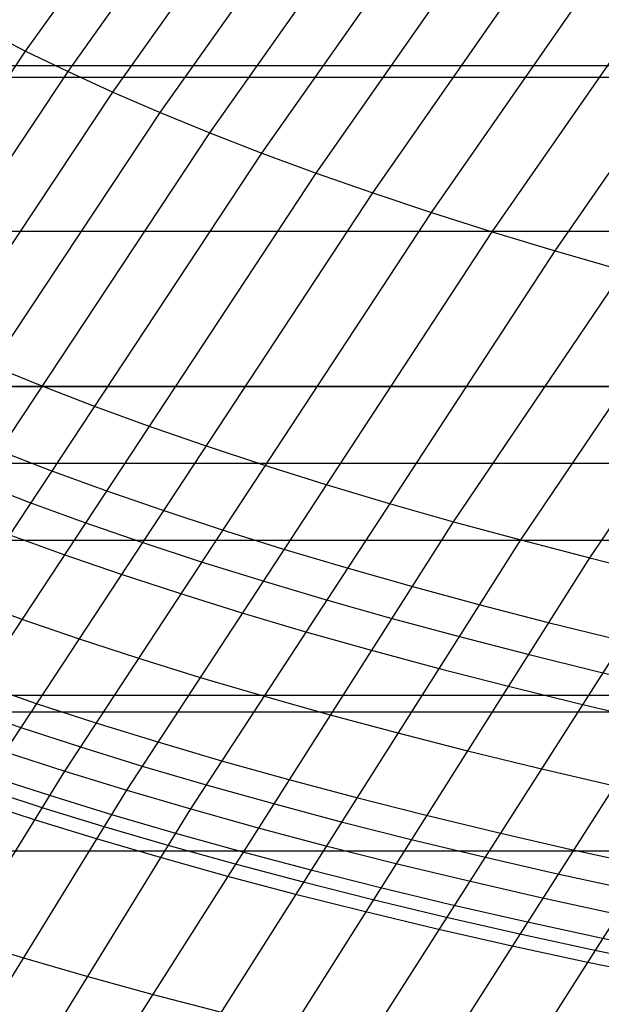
# Model space of a CAD drawing. Extents: x -260 to 296, y -277 to 294.
# Tile 77 of 241: x -173 to -168, y 110 to 119. Entities that reach past the tile are written whole.
import ezdxf

# ---------------------------------------------------------------- set-up
doc = ezdxf.new("R2010")
doc.units = 0
doc.layers.add('PREDEFINITO', color=7, linetype='CONTINUOUS')

msp = doc.modelspace()

# ---------------------------------------------------------------- linework, layer by layer
at = {"layer": 'PREDEFINITO'}
for p, q in [((-172.9211, 118.5264, 424.0402), (-169.0202, 123.9938, 425.0231)), ((-172.5485, 118.3451, 424.7006), (-168.6553, 123.8191, 425.6712)), ((-172.1542, 118.1645, 425.358), (-168.269, 123.6445, 426.3165)), ((-171.7385, 117.9848, 426.0117), (-167.8618, 123.4701, 426.9583)), ((-171.3019, 117.8063, 426.661), (-167.4341, 123.2961, 427.5959)), ((-170.8447, 117.6292, 427.3052), (-166.9863, 123.1227, 428.2285)), ((-170.3675, 117.4536, 427.9437), (-166.5188, 122.95, 428.8555)), ((-169.8706, 117.2796, 428.5757), (-166.0321, 122.7783, 429.4762)), ((-169.3547, 117.1076, 429.2005), (-165.5267, 122.6076, 430.09)), ((-168.8203, 116.9377, 429.8174), (-165.0032, 122.4382, 430.6961)), ((-168.2677, 116.77, 430.4259), (-164.4619, 122.2703, 431.2939)), ((-169.1617, 114.3871, 430.6893), (-164.6931, 120.9879, 431.7057)), ((-168.5702, 114.226, 431.283), (-164.1157, 120.8236, 432.2869)), ((-167.9623, 114.068, 431.8661), (-163.5223, 120.6614, 432.8578)), ((-173.2715, 118.7083, 423.3776), (-172.9211, 118.5264, 424.0402)), ((-176.4798, 113.195, 423.1125), (-172.9211, 118.5264, 424.0402)), ((-172.9211, 118.5264, 424.0402), (-172.5485, 118.3451, 424.7006)), ((-176.5426, 118.4005, 405.3006), (212.3762, 118.4005, 405.3006)), ((-176.1004, 113.0101, 423.7854), (-172.5485, 118.3451, 424.7006)), ((-174.5482, 118.298, 414.5403), (210.3889, 118.298, 414.5403)), ((-172.5485, 118.3451, 424.7006), (-172.1542, 118.1645, 425.358)), ((-175.6299, 112.9333, 424.473), (-172.1542, 118.1645, 425.358)), ((-172.1542, 118.1645, 425.358), (-171.7385, 117.9848, 426.0117)), ((-175.2066, 112.7515, 425.1388), (-171.7385, 117.9848, 426.0117)), ((-171.7385, 117.9848, 426.0117), (-171.3019, 117.8063, 426.661)), ((-174.6935, 112.6782, 425.8173), (-171.3019, 117.8063, 426.661)), ((-171.3019, 117.8063, 426.661), (-170.8447, 117.6292, 427.3052)), ((-174.2282, 112.5003, 426.473), (-170.8447, 117.6292, 427.3052)), ((-170.8447, 117.6292, 427.3052), (-170.3675, 117.4536, 427.9437)), ((-173.7424, 112.3246, 427.1228), (-170.3675, 117.4536, 427.9437)), ((-170.3675, 117.4536, 427.9437), (-169.8706, 117.2796, 428.5757)), ((-173.1005, 112.3642, 427.7991), (-169.8706, 117.2796, 428.5757)), ((-169.8706, 117.2796, 428.5757), (-169.3547, 117.1076, 429.2005)), ((-172.5758, 112.1934, 428.4344), (-169.3547, 117.1076, 429.2005)), ((-169.3547, 117.1076, 429.2005), (-168.8203, 116.9377, 429.8174)), ((-175.551, 116.9435, 414.1957), (211.3881, 116.9435, 414.1957)), ((-172.0321, 112.0254, 429.0617), (-168.8203, 116.9377, 429.8174)), ((-168.8203, 116.9377, 429.8174), (-168.2677, 116.77, 430.4259)), ((-171.4701, 111.8603, 429.6803), (-168.2677, 116.77, 430.4259)), ((-168.2677, 116.77, 430.4259), (-167.6977, 116.6048, 431.0251)), ((-170.6073, 108.7317, 431.7037), (-165.8888, 116.1254, 432.7612)), ((-169.9571, 108.5877, 432.2737), (-165.2549, 115.9716, 433.3173)), ((-169.2921, 108.4481, 432.8311), (-164.6065, 115.8211, 433.861)), ((-173.2344, 115.7663, 425.6383), (-172.7943, 115.5868, 426.2926)), ((-178.4699, 115.5757, 404.6308), (214.297, 115.5757, 404.6308)), ((-176.5426, 115.5797, 413.8556), (212.3762, 115.5797, 413.8556)), ((-172.7943, 115.5868, 426.2926), (-172.3335, 115.409, 426.9417)), ((-172.3335, 115.409, 426.9417), (-171.8525, 115.233, 427.585)), ((-171.8525, 115.233, 427.585), (-171.3517, 115.059, 428.2218)), ((-173.1704, 115.0181, 426.199), (-172.7087, 114.8402, 426.8494)), ((-171.3517, 115.059, 428.2218), (-170.8318, 114.8873, 428.8512)), ((-177.0285, 114.903, 413.6907), (212.8605, 114.903, 413.6907)), ((-172.7087, 114.8402, 426.8494), (-172.2267, 114.6642, 427.494)), ((-170.8318, 114.8873, 428.8512), (-170.2931, 114.7179, 429.4728)), ((-173.355, 114.7375, 426.153), (-172.8929, 114.5596, 426.804)), ((-172.2267, 114.6642, 427.494), (-171.725, 114.4903, 428.1319)), ((-170.2931, 114.7179, 429.4728), (-169.7362, 114.5511, 430.0857)), ((-172.8929, 114.5596, 426.804), (-172.4105, 114.3836, 427.4492)), ((-171.725, 114.4903, 428.1319), (-171.204, 114.3186, 428.7626)), ((-169.7362, 114.5511, 430.0857), (-169.1617, 114.3871, 430.6893)), ((-172.4626, 109.1876, 429.924), (-169.1617, 114.3871, 430.6893)), ((-172.4105, 114.3836, 427.4492), (-171.9083, 114.2097, 428.0878)), ((-171.204, 114.3186, 428.7626), (-170.6642, 114.1495, 429.3854)), ((-169.1617, 114.3871, 430.6893), (-168.5702, 114.226, 431.283)), ((-177.5117, 114.2244, 413.5277), (213.342, 114.2244, 413.5277)), ((-173.0769, 114.2786, 426.7586), (-172.594, 114.1026, 427.4044)), ((-171.8607, 109.0317, 430.5282), (-168.5702, 114.226, 431.283)), ((-168.5702, 114.226, 431.283), (-167.9623, 114.068, 431.8661)), ((-171.9083, 114.2097, 428.0878), (-171.3868, 114.0382, 428.719)), ((-170.6642, 114.1495, 429.3854), (-170.1063, 113.983, 429.9995)), ((-172.594, 114.1026, 427.4044), (-172.0913, 113.9288, 428.0436)), ((-171.242, 108.8797, 431.1217), (-167.9623, 114.068, 431.8661)), ((-167.9623, 114.068, 431.8661), (-167.3385, 113.9132, 432.438)), ((-171.3868, 114.0382, 428.719), (-170.8465, 113.8691, 429.3424)), ((-170.1063, 113.983, 429.9995), (-169.5306, 113.8193, 430.6043)), ((-172.0913, 113.9288, 428.0436), (-171.5693, 113.7573, 428.6755)), ((-170.8465, 113.8691, 429.3424), (-170.288, 113.7028, 429.9571)), ((-169.5306, 113.8193, 430.6043), (-168.938, 113.6587, 431.1991)), ((-173.4476, 113.7095, 426.6669), (-172.9638, 113.5336, 427.314)), ((-171.5693, 113.7573, 428.6755), (-171.0285, 113.5884, 429.2994)), ((-170.288, 113.7028, 429.9571), (-169.7118, 113.5393, 430.5624)), ((-168.938, 113.6587, 431.1991), (-168.3288, 113.5012, 431.7833)), ((-172.9638, 113.5336, 427.314), (-172.4601, 113.3599, 427.9544)), ((-171.0285, 113.5884, 429.2994), (-170.4694, 113.4222, 429.9147)), ((-169.7118, 113.5393, 430.5624), (-169.1185, 113.3789, 431.1578)), ((-168.3288, 113.5012, 431.7833), (-167.7039, 113.3471, 432.3563)), ((-172.4601, 113.3599, 427.9544), (-171.9371, 113.1887, 428.5875)), ((-170.4694, 113.4222, 429.9147), (-169.8927, 113.259, 430.5206)), ((-169.1185, 113.3789, 431.1578), (-168.5088, 113.2217, 431.7426)), ((-171.9371, 113.1887, 428.5875), (-171.3953, 113.0201, 429.2127)), ((-169.8927, 113.259, 430.5206), (-169.2989, 113.0988, 431.1166)), ((-168.5088, 113.2217, 431.7426), (-167.8832, 113.0679, 432.3161)), ((-169.2989, 113.0988, 431.1166), (-168.6886, 112.9419, 431.7019)), ((-171.3953, 113.0201, 429.2127), (-170.8351, 112.8542, 429.8292)), ((-167.8832, 113.0679, 432.3161), (-167.2424, 112.9177, 432.8778)), ((-173.3325, 112.963, 427.2236), (-172.8279, 112.7894, 427.8653)), ((-168.6886, 112.9419, 431.7019), (-168.0624, 112.7884, 432.276)), ((-178.4699, 112.8614, 413.2077), (214.297, 112.8614, 413.2077)), ((-170.8351, 112.8542, 429.8292), (-170.2573, 112.6914, 430.4363)), ((-172.8279, 112.7894, 427.8653), (-172.3038, 112.6184, 428.4997)), ((-168.0624, 112.7884, 432.276), (-167.4209, 112.6385, 432.8382)), ((-180.3535, 112.7136, 403.992), (216.1744, 112.7136, 403.992)), ((-173.4693, 112.7504, 427.19), (-172.9643, 112.5769, 427.8322)), ((-170.2573, 112.6914, 430.4363), (-169.6623, 112.5318, 431.0334)), ((-172.3038, 112.6184, 428.4997), (-171.7609, 112.4501, 429.1261)), ((-172.9643, 112.5769, 427.8322), (-172.4399, 112.406, 428.467)), ((-169.6623, 112.5318, 431.0334), (-169.0508, 112.3755, 431.6198)), ((-172.4399, 112.406, 428.467), (-171.8966, 112.2378, 429.0939)), ((-171.7609, 112.4501, 429.1261), (-171.1997, 112.2847, 429.7438)), ((-173.1005, 112.3642, 427.7991), (-172.5758, 112.1934, 428.4344)), ((-169.0508, 112.3755, 431.6198), (-168.4234, 112.2226, 432.195)), ((-171.8966, 112.2378, 429.0939), (-171.335, 112.0726, 429.712)), ((-171.1997, 112.2847, 429.7438), (-170.6207, 112.1224, 430.3521)), ((-176.746, 105.4343, 427.463), (-172.5758, 112.1934, 428.4344)), ((-173.2366, 112.1513, 427.766), (-172.7115, 111.9806, 428.4018)), ((-172.5758, 112.1934, 428.4344), (-172.0321, 112.0254, 429.0617)), ((-168.4234, 112.2226, 432.195), (-167.7807, 112.0735, 432.7583)), ((-171.335, 112.0726, 429.712), (-170.7556, 111.9104, 430.3208)), ((-170.6207, 112.1224, 430.3521), (-170.0246, 111.9633, 430.9503)), ((-176.1904, 105.2718, 428.1037), (-172.0321, 112.0254, 429.0617)), ((-173.3046, 112.0447, 427.7495), (-172.7793, 111.8741, 428.3855)), ((-172.7115, 111.9806, 428.4018), (-172.1674, 111.8127, 429.0296)), ((-172.0321, 112.0254, 429.0617), (-171.4701, 111.8603, 429.6803)), ((-173.3726, 111.9381, 427.7329), (-172.847, 111.7675, 428.3692)), ((-170.7556, 111.9104, 430.3208), (-170.159, 111.7515, 430.9195)), ((-170.0246, 111.9633, 430.9503), (-169.412, 111.8076, 431.5379)), ((-175.6161, 105.1133, 428.7355), (-171.4701, 111.8603, 429.6803)), ((-172.7793, 111.8741, 428.3855), (-172.235, 111.7062, 429.0135)), ((-172.1674, 111.8127, 429.0296), (-171.605, 111.6477, 429.6486)), ((-171.4701, 111.8603, 429.6803), (-170.8903, 111.6983, 430.2895)), ((-169.412, 111.8076, 431.5379), (-168.7833, 111.6555, 432.1142)), ((-172.847, 111.7675, 428.3692), (-172.3026, 111.5998, 428.9974)), ((-170.159, 111.7515, 430.9195), (-169.5459, 111.5961, 431.5075)), ((-172.235, 111.7062, 429.0135), (-171.6724, 111.5414, 429.6328)), ((-171.605, 111.6477, 429.6486), (-171.0248, 111.4859, 430.2583)), ((-170.8903, 111.6983, 430.2895), (-170.2933, 111.5396, 430.8886)), ((-168.7833, 111.6555, 432.1142), (-168.1394, 111.5071, 432.6785)), ((-172.3026, 111.5998, 428.9974), (-171.7398, 111.435, 429.617)), ((-171.6724, 111.5414, 429.6328), (-171.092, 111.3797, 430.2427)), ((-170.2933, 111.5396, 430.8886), (-169.6798, 111.3844, 431.4771)), ((-169.5459, 111.5961, 431.5075), (-168.9169, 111.4442, 432.0842)), ((-179.4172, 111.4909, 412.8957), (215.2411, 111.4909, 412.8957)), ((-171.0248, 111.4859, 430.2583), (-170.4274, 111.3275, 430.8578)), ((-168.1394, 111.5071, 432.6785), (-167.4809, 111.3626, 433.2304)), ((-171.7398, 111.435, 429.617), (-171.1591, 111.2734, 430.227)), ((-171.092, 111.3797, 430.2427), (-170.4944, 111.2214, 430.8424)), ((-169.6798, 111.3844, 431.4771), (-169.0502, 111.2328, 432.0542)), ((-168.9169, 111.4442, 432.0842), (-168.2725, 111.2961, 432.6489)), ((-170.4274, 111.3275, 430.8578), (-169.8134, 111.1725, 431.4467)), ((-168.2725, 111.2961, 432.6489), (-167.6134, 111.152, 433.2012)), ((-171.1591, 111.2734, 430.227), (-170.5613, 111.1152, 430.8271)), ((-170.4944, 111.2214, 430.8424), (-169.8802, 111.0665, 431.4315)), ((-169.0502, 111.2328, 432.0542), (-168.4054, 111.085, 432.6194)), ((-170.5613, 111.1152, 430.8271), (-169.9469, 110.9605, 431.4164)), ((-169.8134, 111.1725, 431.4467), (-169.1834, 111.0212, 432.0242)), ((-169.8802, 111.0665, 431.4315), (-169.25, 110.9154, 432.0093)), ((-169.1834, 111.0212, 432.0242), (-168.5381, 110.8738, 432.5898)), ((-168.4054, 111.085, 432.6194), (-167.7459, 110.9412, 433.172)), ((-169.9469, 110.9605, 431.4164), (-169.3165, 110.8095, 431.9943)), ((-169.25, 110.9154, 432.0093), (-168.6044, 110.768, 432.5751)), ((-168.5381, 110.8738, 432.5898), (-167.8782, 110.7302, 433.1428)), ((-169.3165, 110.8095, 431.9943), (-168.6707, 110.6623, 432.5603)), ((-168.6044, 110.768, 432.5751), (-167.9442, 110.6247, 433.1283)), ((-173.5065, 110.7244, 428.2102), (-172.9602, 110.5573, 428.8407)), ((-167.8782, 110.7302, 433.1428), (-167.2042, 110.5909, 433.6827)), ((-168.6707, 110.6623, 432.5603), (-168.0103, 110.5191, 433.1137)), ((-167.9442, 110.6247, 433.1283), (-167.27, 110.4855, 433.6683)), ((-172.9602, 110.5573, 428.8407), (-172.3954, 110.3934, 429.4625)), ((-168.0103, 110.5191, 433.1137), (-167.3358, 110.3801, 433.654)), ((-172.3954, 110.3934, 429.4625), (-171.8128, 110.2329, 430.0749)), ((-171.8128, 110.2329, 430.0749), (-171.2129, 110.0758, 430.6771))]:
    msp.add_line(p, q, dxfattribs=at)
at = {"layer": 'PREDEFINITO', "extrusion": (8.21944e-05, 0.238151, 0.971228)}
for centre, radius in [((68.9548, 85.8848, 613.3043), 155.0994), ((69.0273, 85.9361, 613.3043), 146.0352)]:
    msp.add_arc(centre, radius, 289.265924, 347.243364, dxfattribs=at)

doc.saveas('drawing.dxf')
